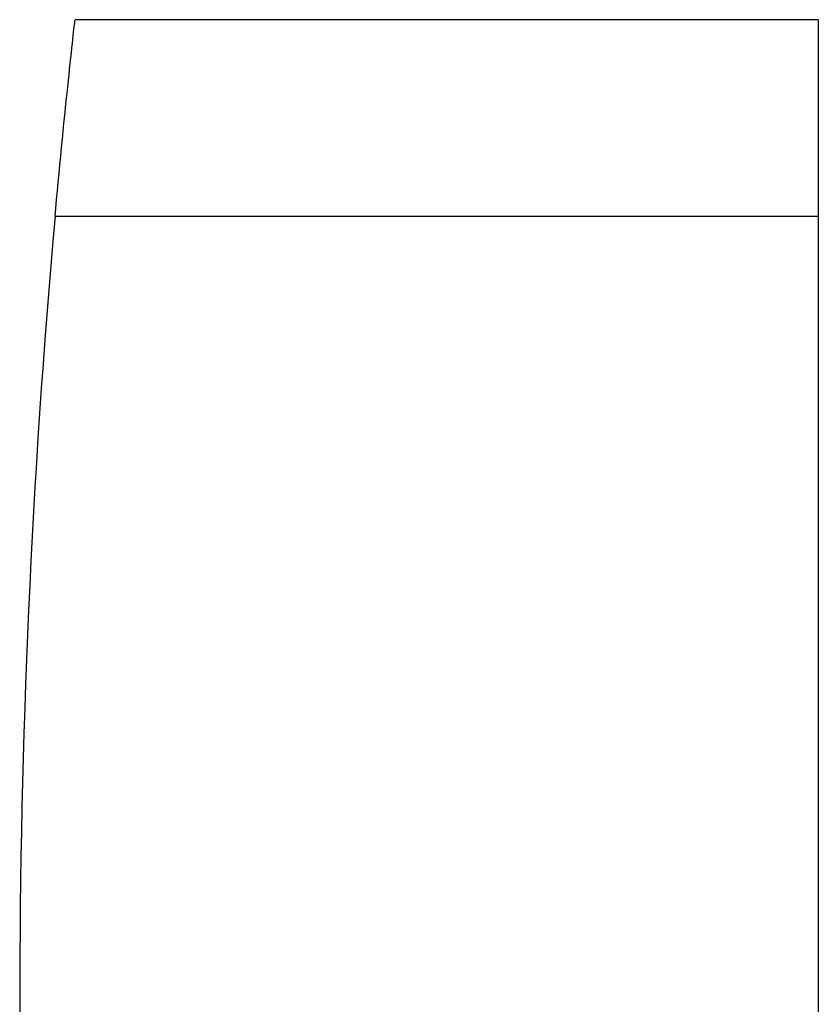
# Model space of a CAD drawing. Header units: millimetres. Extents: x -120 to 100, y -270 to 270.
# Tile 41 of 79: x -120 to -71, y 0 to 60. Entities that reach past the tile are written whole.
import ezdxf

# ---------------------------------------------------------------- set-up
doc = ezdxf.new("R2010")
doc.units = ezdxf.units.MM
doc.layers.add('MAIN-1', color=7, linetype='Continuous')
doc.layers.add('MAIN-2', color=7, linetype='Continuous')

msp = doc.modelspace()

# ---------------------------------------------------------------- linework, layer by layer
at = {"layer": 'MAIN-1'}
for p, q in [((-116.607, 60.438), (-116.606, 60.45)), ((-116.692, 59.679), (-116.672, 59.861)), ((-116.672, 59.861), (-116.654, 60.019)), ((-116.654, 60.019), (-116.639, 60.153)), ((-116.639, 60.153), (-116.627, 60.261)), ((-116.627, 60.261), (-116.618, 60.345)), ((-116.618, 60.345), (-116.611, 60.404)), ((-116.611, 60.404), (-116.607, 60.438)), ((-71, 60.45), (-116.606, 60.45)), ((-71, 60.45), (-71, 48.36)), ((-116.768, 58.991), (-116.74, 59.243)), ((-116.74, 59.243), (-116.715, 59.472)), ((-116.715, 59.472), (-116.692, 59.679)), ((-116.83, 58.424), (-116.798, 58.718)), ((-116.798, 58.718), (-116.768, 58.991)), ((-116.899, 57.784), (-116.864, 58.113)), ((-116.864, 58.113), (-116.83, 58.424)), ((-116.974, 57.083), (-116.936, 57.44)), ((-116.936, 57.44), (-116.899, 57.784)), ((-117.014, 56.714), (-116.974, 57.083)), ((-117.097, 55.915), (-117.055, 56.324)), ((-117.055, 56.324), (-117.014, 56.714)), ((-117.142, 55.486), (-117.097, 55.915)), ((-117.235, 54.577), (-117.188, 55.04)), ((-117.188, 55.04), (-117.142, 55.486)), ((-117.283, 54.1), (-117.235, 54.577)), ((-117.332, 53.609), (-117.283, 54.1)), ((-117.382, 53.107), (-117.332, 53.609)), ((-117.483, 52.074), (-117.433, 52.594)), ((-117.433, 52.594), (-117.382, 53.107)), ((-117.534, 51.546), (-117.483, 52.074)), ((-117.585, 51.015), (-117.534, 51.546)), ((-117.635, 50.48), (-117.585, 51.015)), ((-117.685, 49.946), (-117.635, 50.48)), ((-117.734, 49.413), (-117.685, 49.946)), ((-117.783, 48.883), (-117.734, 49.413)), ((-117.83, 48.36), (-117.783, 48.883)), ((-71, 48.36), (-117.83, 48.36)), ((-71, 48.36), (-71, -48.36))]:
    msp.add_line(p, q, dxfattribs=at)
for start, end in [(174.86196, 180.00002), (179.99998, 185.13804)]:
    msp.add_arc((420, 0), 540, start, end, dxfattribs=at)
at = {"layer": 'MAIN-2'}
for p, q in [((-116.606, 60.45), (-116.606, 60.45)), ((-71, 60.45), (-71, 60.45)), ((-71, 48.36), (-117.83, 48.36))]:
    msp.add_line(p, q, dxfattribs=at)

doc.saveas('drawing.dxf')
